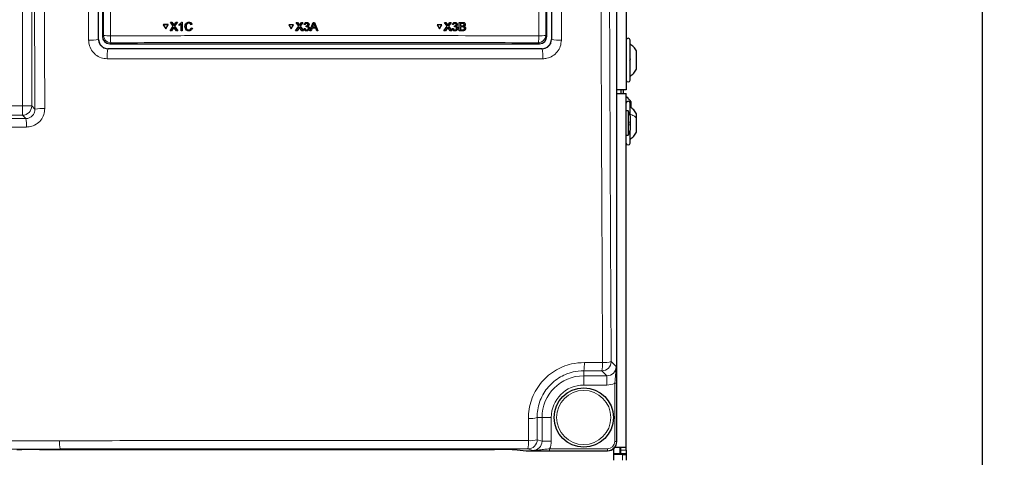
# Paper-space layout 'Blatt3' of a CAD drawing. Header units: millimetres. Extents: x 5 to 418, y 2 to 292.
# Tile 15 of 82: x 92 to 136, y 127 to 146. Entities that reach past the tile are written whole.
import ezdxf

# ---------------------------------------------------------------- set-up
doc = ezdxf.new("R2010")
doc.units = ezdxf.units.MM
doc.layers.add('SLD-0', color=7, linetype='Continuous')
doc.styles.add('SLDTEXTSTYLE1', font='TXT', dxfattribs={"width": 0.605})
doc.dimstyles.new('SLDDIMSTYLE0', dxfattribs={"dimtxt": 3.5, "dimasz": 3.302, "dimexe": 0, "dimexo": 0.0625, "dimgap": 0.875, "dimtad": 1, "dimdec": 1, "dimlfac": 6, "dimrnd": 1e-09, "dimzin": 12, "dimdsep": 46, "dimtxsty": 'SLDTEXTSTYLE1', "dimsah": 1, "dimcen": 0.09, "dimadec": 0, "dimazin": 3, "dimtfac": 1, "dimtofl": 0, "dimtmove": 0, "dimatfit": 3, "dimfxl": 1, "dimfrac": 2, "dimtolj": 1, "dimtzin": 12, "dimarcsym": 0})

# ---------------------------------------------------------------- blocks, each defined once
blk = doc.blocks.new('_D_9')
at = {"layer": 'SLD-0', "color": 7}
for p, q in [((118.036, 246.535), (136.043, 246.535)), ((135.043, 246.535), (135.043, 92.139)), ((110.009, 92.139), (136.043, 92.139))]:
    blk.add_line(p, q, dxfattribs=at)
for centre, start, end in [((132.358, 169.981), 63.4349, 116.5651), ((132.358, 168.693), 243.4349, 296.5651)]:
    blk.add_arc(centre, 6.006, start, end, dxfattribs=at)
for points in [[(135.043, 246.535), (134.535, 243.233), (135.551, 243.233)], [(135.043, 92.139), (135.551, 95.441), (134.535, 95.441)]]:
    blk.add_solid(points, dxfattribs=at)
at = {"layer": 'SLD-0', "color": 7, "insert": (130.532, 163.322), "char_height": 3.5, "attachment_point": 1, "rotation": 90, "style": 'SLDTEXTSTYLE1'}
blk.add_mtext('926,4', dxfattribs=at)

psp = doc.layouts.new('Blatt3')

# ---------------------------------------------------------------- linework, layer by layer
at = {"color": 7, "linetype": 'Continuous', "lineweight": 18}
for p, q in [((118.6088, 127.3631), (118.6088, 213.1901)), ((91.8666, 142.4628), (91.8666, 177.09)), ((92.2827, 177.09), (92.2827, 142.4628)), ((111.6637, 146.2258), (111.6631, 146.2269)), ((98.6575, 146.1327), (98.6582, 146.1338)), ((98.7024, 146.1326), (98.703, 146.1337)), ((104.3094, 146.1289), (104.3095, 146.13)), ((104.3543, 146.1288), (104.3544, 146.1299)), ((110.9814, 146.1289), (110.9808, 146.13)), ((111.0263, 146.1288), (111.0257, 146.1299)), ((111.6529, 146.0639), (111.6523, 146.065)), ((111.6641, 145.8874), (111.6636, 145.8885)), ((95.2867, 145.4522), (95.2929, 145.4584)), ((95.4611, 145.5928), (95.5096, 145.6414)), ((115.4125, 145.6414), (115.4611, 145.5928)), ((115.6625, 145.4584), (115.6687, 145.4522)), ((95.7095, 145.0418), (95.7035, 145.0358)), ((95.8425, 145.3085), (95.7939, 145.2599)), ((115.1282, 145.2599), (115.0796, 145.3085)), ((115.252, 145.0358), (115.2459, 145.0418)), ((65.3722, 142.4628), (91.8666, 142.4628)), ((92.2827, 142.4628), (91.8666, 142.4628)), ((91.8666, 142.0467), (91.8666, 142.4628)), ((92.2827, 142.4628), (92.4259, 142.3196)), ((91.8666, 142.0467), (65.3722, 142.0467)), ((92.0161, 141.8971), (91.8666, 142.0467)), ((117.1484, 130.9202), (117.9685, 130.917)), ((118.3535, 130.9586), (118.5769, 130.7352)), ((117.9374, 130.5425), (117.1194, 130.5456)), ((117.1194, 130.5456), (117.1194, 130.3191)), ((117.1194, 130.3191), (118.1608, 130.3191)), ((117.1194, 130.3191), (117.1194, 129.903)), ((118.1608, 130.3191), (117.9374, 130.5425)), ((118.1608, 130.3191), (118.1608, 129.903)), ((118.1608, 129.903), (117.1194, 129.903)), ((118.6017, 129.9837), (118.5185, 129.9837)), ((118.5185, 127.3655), (118.5185, 129.9837)), ((118.6017, 129.9837), (118.6017, 127.3655)), ((115.0224, 128.4433), (115.028, 127.4456)), ((115.0224, 128.4433), (115.2435, 128.4433)), ((115.2435, 127.3738), (115.2435, 128.4433)), ((115.2435, 128.4433), (115.6596, 128.4433)), ((115.6596, 128.4433), (115.6596, 127.3738)), ((115.028, 127.4456), (115.2435, 127.3738)), ((115.2435, 127.3738), (115.6596, 127.3738)), ((118.6017, 127.3655), (118.5185, 127.3655)), ((118.6017, 127.3655), (118.6088, 127.3631)), ((114.1268, 126.9871), (114.5346, 126.9468)), ((114.5346, 126.9468), (114.5314, 126.9469)), ((114.8259, 126.9577), (114.6119, 127.029)), ((115.5864, 126.9491), (115.5864, 127.0324)), ((115.5864, 127.0324), (118.185, 127.0324)), ((118.185, 126.9491), (115.5864, 126.9491)), ((118.185, 126.9491), (118.185, 127.0324)), ((118.192, 126.9468), (118.185, 126.9491)), ((118.7861, 126.9766), (119.0361, 126.9766)), ((118.8694, 126.5266), (118.8694, 126.7766))]:
    psp.add_line(p, q, dxfattribs=at)
at = {"color": 7, "linetype": 'Continuous', "lineweight": 25}
for p, q in [((118.6089, 127.3631), (118.6089, 213.1901)), ((119.0361, 190.6933), (119.0361, 143.1933)), ((95.2929, 145.4584), (95.2929, 180.1782)), ((115.6625, 180.1782), (115.6625, 145.4584)), ((95.4611, 168.1991), (95.4611, 145.5928)), ((115.4611, 145.5928), (115.4611, 168.1991)), ((98.5254, 146.2296), (98.5261, 146.2307)), ((98.6477, 146.0529), (98.5254, 146.2296)), ((98.5254, 146.2296), (98.5905, 146.2296)), ((98.5261, 146.2307), (98.5291, 146.2307)), ((98.5905, 146.2296), (98.5911, 146.2307)), ((98.5905, 146.2296), (98.6575, 146.1327)), ((98.7024, 146.1326), (98.7688, 146.2295)), ((98.8348, 146.2295), (98.7132, 146.0522)), ((98.7688, 146.2295), (98.7694, 146.2306)), ((98.7688, 146.2295), (98.8348, 146.2295)), ((98.8348, 146.2295), (98.8354, 146.2305)), ((99.0218, 146.2294), (99.0225, 146.2305)), ((99.0218, 146.2294), (99.0535, 146.2294)), ((99.0535, 146.2294), (99.0541, 146.2304)), ((99.0535, 146.2294), (99.0543, 145.8469)), ((99.3527, 146.2342), (99.3533, 146.2352)), ((104.1774, 146.2258), (104.1775, 146.2269)), ((104.2994, 146.0491), (104.1774, 146.2258)), ((104.1774, 146.2258), (104.2425, 146.2258)), ((104.2425, 146.2258), (104.2426, 146.2269)), ((104.2425, 146.2258), (104.3094, 146.1289)), ((104.3543, 146.1288), (104.4209, 146.2258)), ((104.487, 146.2258), (104.365, 146.0485)), ((104.4209, 146.2258), (104.421, 146.2268)), ((104.4209, 146.2258), (104.487, 146.2258)), ((104.487, 146.2258), (104.4871, 146.2268)), ((104.6509, 146.2258), (104.6509, 146.2268)), ((104.796, 145.8433), (104.9481, 146.2258)), ((104.9481, 146.2258), (104.9482, 146.2268)), ((104.9481, 146.2258), (105.0091, 146.2258)), ((105.0091, 146.2258), (105.0092, 146.2268)), ((105.0091, 146.2258), (105.1614, 145.8433)), ((110.8497, 146.2258), (110.8491, 146.2269)), ((110.8491, 146.2269), (110.9142, 146.2269)), ((110.9713, 146.0491), (110.8497, 146.2258)), ((110.8497, 146.2258), (110.9148, 146.2258)), ((110.9148, 146.2258), (110.9142, 146.2269)), ((110.9142, 146.2269), (110.9808, 146.13)), ((110.9148, 146.2258), (110.9814, 146.1289)), ((111.0263, 146.1288), (111.0932, 146.2258)), ((111.1592, 146.2258), (111.0368, 146.0485)), ((111.0932, 146.2258), (111.0926, 146.2268)), ((111.0932, 146.2258), (111.1592, 146.2258)), ((111.1592, 146.2258), (111.1586, 146.2268)), ((111.3229, 146.2258), (111.3223, 146.2268)), ((111.5194, 145.8433), (111.5203, 146.2258)), ((111.5203, 146.2258), (111.5197, 146.2268)), ((111.5203, 146.2258), (111.6637, 146.2258)), ((98.2039, 146.1216), (98.2046, 146.1227)), ((98.4155, 146.1215), (98.2039, 146.1216)), ((98.2039, 146.1216), (98.3101, 145.9387)), ((98.4161, 146.1227), (98.2046, 146.1227)), ((98.3101, 145.9387), (98.4155, 146.1215)), ((98.3101, 145.9387), (98.3108, 145.9398)), ((98.3108, 145.9398), (98.4161, 146.1227)), ((98.4155, 146.1215), (98.4161, 146.1227)), ((98.5066, 145.8471), (98.6477, 146.0529)), ((98.5066, 145.8471), (98.5073, 145.8482)), ((98.5725, 145.8471), (98.5066, 145.8471)), ((98.6628, 145.9787), (98.5725, 145.8471)), ((98.6775, 146.0962), (98.6781, 146.0973)), ((98.7901, 145.847), (98.6966, 145.9822)), ((98.7132, 146.0522), (98.8553, 145.847)), ((98.8553, 145.847), (98.7901, 145.847)), ((98.8553, 145.847), (98.8559, 145.848)), ((98.9162, 146.1338), (98.9168, 146.1349)), ((98.9163, 146.0886), (98.9162, 146.1338)), ((99.0052, 145.8469), (99.0045, 146.145)), ((99.0543, 145.8469), (99.0052, 145.8469)), ((99.0543, 145.8469), (99.0549, 145.848)), ((99.2307, 146.0411), (99.2313, 146.0422)), ((99.3495, 145.886), (99.3501, 145.8871)), ((99.5006, 146.1229), (99.4466, 146.1114)), ((99.4567, 145.9817), (99.4573, 145.9828)), ((99.4567, 145.9817), (99.5107, 145.9691)), ((99.5114, 145.9703), (99.5004, 145.9431)), ((99.5006, 146.1229), (99.5012, 146.124)), ((99.5107, 145.9691), (99.5114, 145.9703)), ((103.8555, 146.1177), (103.8555, 146.1188)), ((104.0672, 146.1188), (103.8555, 146.1188)), ((103.8555, 146.1177), (103.9614, 145.9347)), ((104.0671, 146.1177), (103.8555, 146.1177)), ((103.9614, 145.9347), (104.0671, 146.1177)), ((104.0671, 146.1177), (104.0672, 146.1188)), ((104.1578, 145.8433), (104.2994, 146.0491)), ((104.1578, 145.8433), (104.1579, 145.8444)), ((104.2238, 145.8433), (104.1578, 145.8433)), ((104.3144, 145.9749), (104.2238, 145.8433)), ((104.3293, 146.0924), (104.3294, 146.0935)), ((104.4416, 145.8433), (104.3482, 145.9784)), ((104.365, 146.0485), (104.5068, 145.8433)), ((104.5068, 145.8433), (104.4416, 145.8433)), ((104.5068, 145.8433), (104.5068, 145.8443)), ((104.5339, 145.9463), (104.5831, 145.9512)), ((104.5339, 145.9463), (104.534, 145.9473)), ((104.5388, 146.1277), (104.5389, 146.1288)), ((104.5879, 146.1228), (104.5388, 146.1277)), ((104.5831, 145.9512), (104.5831, 145.9522)), ((104.6268, 146.0247), (104.6319, 146.0688)), ((104.6268, 146.0247), (104.6269, 146.0258)), ((104.6319, 146.0688), (104.6319, 146.0699)), ((104.6389, 146.0683), (104.639, 146.0694)), ((104.655, 145.8825), (104.655, 145.8836)), ((104.7595, 146.1212), (104.7596, 146.1224)), ((104.7599, 146.1285), (104.76, 146.1296)), ((104.7792, 145.9471), (104.7793, 145.9483)), ((104.7796, 145.9584), (104.7797, 145.9594)), ((104.796, 145.8433), (104.7961, 145.8443)), ((104.8534, 145.8433), (104.796, 145.8433)), ((104.897, 145.961), (104.8534, 145.8433)), ((105.0604, 145.961), (104.897, 145.961)), ((104.9524, 146.111), (104.9132, 146.0051)), ((104.9132, 146.0051), (105.0441, 146.0051)), ((105.0441, 146.0051), (105.0068, 146.1056)), ((105.104, 145.8433), (105.0604, 145.961)), ((105.1614, 145.8433), (105.104, 145.8433)), ((105.1614, 145.8433), (105.1615, 145.8444)), ((110.5277, 146.1177), (110.5271, 146.1188)), ((110.7387, 146.1188), (110.5271, 146.1188)), ((110.7393, 146.1177), (110.5277, 146.1177)), ((110.5277, 146.1177), (110.6331, 145.9347)), ((110.6331, 145.9347), (110.7393, 146.1177)), ((110.7393, 146.1177), (110.7387, 146.1188)), ((110.8292, 145.8433), (110.8286, 145.8444)), ((110.8292, 145.8433), (110.9713, 146.0491)), ((110.8951, 145.8433), (110.8292, 145.8433)), ((110.986, 145.9749), (110.8951, 145.8433)), ((110.9971, 146.104), (110.9965, 146.1052)), ((111.1127, 145.8433), (111.0198, 145.9784)), ((111.0368, 146.0485), (111.1779, 145.8433)), ((111.1779, 145.8433), (111.1127, 145.8433)), ((111.1779, 145.8433), (111.1773, 145.8443)), ((111.2053, 145.9463), (111.2047, 145.9473)), ((111.2053, 145.9463), (111.2544, 145.9512)), ((111.2106, 146.1277), (111.2101, 146.1288)), ((111.2597, 146.1228), (111.2106, 146.1277)), ((111.2183, 145.8999), (111.2189, 145.8987)), ((111.2544, 145.9512), (111.2539, 145.9522)), ((111.2983, 146.0247), (111.2978, 146.0258)), ((111.2983, 146.0247), (111.3035, 146.0688)), ((111.3035, 146.0688), (111.3029, 146.0699)), ((111.3106, 146.0683), (111.31, 146.0694)), ((111.3261, 145.8825), (111.3255, 145.8836)), ((111.3825, 146.1269), (111.382, 146.128)), ((111.4018, 145.9587), (111.4012, 145.9598)), ((111.4205, 146.1726), (111.4199, 146.1738)), ((111.4394, 146.0086), (111.4387, 146.0098)), ((111.5194, 145.8433), (111.5188, 145.8443)), ((111.6632, 145.8433), (111.5194, 145.8433)), ((111.5738, 146.0198), (111.5735, 145.8874)), ((111.5735, 145.8874), (111.6641, 145.8874)), ((111.6582, 146.0198), (111.5738, 146.0198)), ((111.5742, 146.1816), (111.5739, 146.0639)), ((111.5739, 146.0639), (111.6529, 146.0639)), ((111.6472, 146.1816), (111.5742, 146.1816)), ((111.6969, 145.8892), (111.6963, 145.8903)), ((111.699, 146.0685), (111.6984, 146.0696)), ((111.7361, 146.1219), (111.7356, 146.123)), ((111.7505, 145.9536), (111.7499, 145.9547)), ((111.7788, 146.1716), (111.7781, 146.1729)), ((111.7942, 145.9972), (111.7935, 145.9985)), ((119.2027, 143.6266), (119.2027, 145.4266)), ((115.2459, 145.0418), (95.7095, 145.0418)), ((95.7939, 145.2599), (115.1282, 145.2599)), ((119.4944, 144.9364), (119.4944, 144.9381)), ((119.4944, 144.1151), (119.4944, 144.9364)), ((119.0361, 143.1933), (118.6089, 143.1933)), ((118.7861, 143.1933), (118.7861, 143.0266)), ((118.9027, 143.1683), (118.8995, 143.1933)), ((118.9027, 143.0266), (118.9027, 143.1683)), ((118.6089, 143.0266), (119.0361, 143.0266)), ((119.0361, 127.1099), (119.0361, 143.0266)), ((119.1194, 142.2374), (119.0361, 142.2374)), ((119.1194, 142.2374), (119.1194, 141.1491)), ((119.2027, 142.1925), (119.2027, 142.5933)), ((119.2527, 142.3866), (119.2527, 142.6483)), ((119.2027, 142.0154), (119.2027, 142.1925)), ((119.2027, 142.017), (119.2027, 141.3696)), ((119.4944, 141.9221), (119.4944, 142.1058)), ((119.4944, 141.2808), (119.4944, 141.9221)), ((119.2027, 140.7933), (119.2027, 141.3696)), ((119.0361, 141.1491), (119.1194, 141.1491)), ((118.6088, 127.3631), (118.6089, 127.3631)), ((92.6296, 127.0021), (113.1092, 127.0021)), ((114.1235, 126.9873), (114.5314, 126.9469)), ((114.1268, 126.9871), (114.1235, 126.9873)), ((114.5346, 126.9468), (118.192, 126.9468)), ((118.4527, 127.0383), (118.4527, 126.5266)), ((118.4527, 126.8266), (118.7527, 126.8266)), ((118.8694, 126.7766), (118.4527, 126.7766)), ((118.5229, 127.1099), (119.0361, 127.1099)), ((118.7527, 126.8266), (118.7527, 127.1099)), ((118.7527, 126.8266), (118.7527, 126.7766)), ((118.7861, 126.9766), (118.7861, 127.1099)), ((118.7861, 126.8099), (118.7861, 126.9766)), ((119.0361, 126.8099), (118.7861, 126.8099)), ((118.7861, 126.8099), (118.7861, 126.7766)), ((118.8694, 126.7766), (119.0361, 126.7766)), ((119.0361, 126.9766), (119.0361, 127.1099)), ((119.0361, 126.9766), (119.0361, 126.8099)), ((119.0361, 126.8099), (119.0361, 126.7766)), ((119.0361, 126.7766), (119.0361, 126.5266))]:
    psp.add_line(p, q, dxfattribs=at)
psp.add_circle((117.1194, 128.4433), 1.3333, dxfattribs=at)
at = {"color": 7, "linetype": 'Continuous', "lineweight": 18}
psp.add_circle((117.1194, 128.4433), 1.2195, dxfattribs=at)
for centre, radius, start, end in [((94.9542, 147.077), 1.6585, 266.17182, 281.56481), ((95.7587, 146.9246), 1.3071, 259.01521, 272.81826), ((95.8436, 145.6424), 0.3339, 180.1836, 269.8164), ((97.295, 145.5557), 1.4734, 177.53897, 189.65999), ((115.0786, 145.6424), 0.3339, 270.1836, 359.8164), ((113.6271, 145.5557), 1.4734, 350.34001, 2.46103), ((115.1634, 146.9246), 1.3071, 267.18174, 280.98479), ((116.0012, 147.077), 1.6585, 258.43519, 273.82818), ((97.7154, 144.7012), 2.0396, 170.55824, 183.16692), ((113.24, 144.7012), 2.0396, 356.83308, 9.44176), ((91.8652, 142.4641), 0.4174, 270.1836, 359.8164), ((92.7681, 140.6904), 1.6647, 86.47423, 101.86296), ((90.3917, 141.5911), 1.653, 357.32976, 10.66819), ((115.6694, 130.8465), 1.4809, 348.27773, 2.85154), ((117.9361, 130.9599), 0.4174, 270.1836, 359.8164), ((116.5833, 130.8435), 1.3871, 347.46849, 3.0406), ((118.0455, 132.008), 1.0937, 265.96218, 286.35612), ((117.1194, 128.4433), 1.8759, 90, 180), ((117.1194, 128.4433), 1.4598, 90, 180), ((114.7092, 129.4715), 1.0748, 265.72191, 286.93935), ((94.8568, 127.3165), 1.3273, 176.4728, 192.64469), ((114.6112, 127.4458), 0.4168, 270.09622, 359.97363), ((112.9203, 127.3192), 1.7162, 350.26371, 2.73596), ((114.7148, 128.4549), 1.0567, 265.6515, 287.24077)]:
    psp.add_arc(centre, radius, start, end, dxfattribs=at)
at = {"color": 7, "linetype": 'Continuous', "lineweight": 25}
for centre, radius, start, end in [((119.1194, 145.4266), 0.0833, 0, 180), ((119.1194, 143.6266), 0.0833, 180, 0), ((118.4048, 142.0723), 1.025, 34.1881, 51.98883), ((119.1194, 142.5933), 0.0833, 0, 180), ((118.8694, 142.017), 0.3333, 0, 41.40962), ((118.8694, 141.3696), 0.3333, 318.59038, 0), ((119.1194, 140.7933), 0.0833, 180, 360), ((114.5346, 126.9801), 0.0333, 264.34656, 270)]:
    psp.add_arc(centre, radius, start, end, dxfattribs=at)
for centre, major_axis, ratio, start_param, end_param in [((95.7097, 145.4586), (0.2948, 0.2948), 0.9995737, 2.3563468, 3.9268385), ((95.7948, 145.5937), (-0.2363, -0.2363), 0.9972647, 5.4991567, 7.0672139), ((115.1273, 145.5937), (0.2363, -0.2363), 0.9972647, 5.4991567, 7.0672139), ((115.2458, 145.4586), (-0.2948, 0.2948), 0.9995737, 2.3563468, 3.9268385), ((118.1917, 127.3635), (0.3958, -0.1318), 0.9987209, 5.0343527, 6.6042357), ((92.6296, 126.984), (1.0333, 0), 0.0174551, 1.5707963, 2.9670597), ((113.1092, 126.984), (1.0333, 0), 0.0174551, 0.1745329, 1.5707963)]:
    psp.add_ellipse(centre, major_axis=major_axis, ratio=ratio, start_param=start_param, end_param=end_param, dxfattribs=at)
at = {"color": 7, "linetype": 'Continuous', "lineweight": 18}
for centre, major_axis, ratio, start_param, end_param in [((118.1585, 130.7375), (0.297, -0.297), 0.9918461, 5.4991567, 7.0672139), ((118.1585, 130.7375), (0.5909, -0.5909), 0.9972647, 5.4991567, 5.9424634), ((114.8251, 127.3746), (0.3971, -0.1323), 0.9954497, 5.0343527, 6.6042357), ((114.8251, 127.3746), (0.7918, -0.2637), 0.9984779, 6.182178, 6.6042357), ((118.1847, 127.3658), (-0.3167, 0.1055), 0.9984779, 1.8927601, 3.462643), ((118.1847, 127.3658), (0.3957, -0.1318), 0.9990857, 5.0343527, 6.6042357)]:
    psp.add_ellipse(centre, major_axis=major_axis, ratio=ratio, start_param=start_param, end_param=end_param, dxfattribs=at)
for points, knots in [([(92.4259, 142.3196), (92.4207, 143.6379), (92.4023, 148.277), (92.3768, 156.2323), (92.3637, 162.8749), (92.3572, 166.1897)], [0, 0, 0, 0, 0.165898, 0.5837783, 1, 1, 1, 1]), ([(92.802, 166.203), (92.8085, 162.8909), (92.8215, 156.2535), (92.8469, 148.3046), (92.8652, 143.6692), (92.8704, 142.352)], [0, 0, 0, 0, 0.4162214, 0.8341019, 1, 1, 1, 1]), ([(94.8435, 145.4222), (94.8397, 148.6058), (94.8321, 155.1149), (94.8267, 162.0422), (94.8245, 165.7824), (94.8243, 166.1916)], [0, 0, 0, 0, 0.4602117, 0.9409488, 1, 1, 1, 1]), ([(95.2678, 166.2049), (95.2681, 165.7961), (95.2702, 162.0588), (95.2754, 155.1371), (95.283, 148.6332), (95.2867, 145.4522)], [0, 0, 0, 0, 0.0590511, 0.5397878, 1, 1, 1, 1]), ([(95.5096, 145.6414), (95.5209, 149.0732), (95.5434, 155.9384), (95.5551, 162.8133), (95.5609, 166.2514)], [0, 0, 0, 0, 0.49989972, 1, 1, 1, 1]), ([(95.8745, 166.2423), (95.8741, 166.0202), (95.8725, 164.9095), (95.8648, 160.245), (95.8497, 153.5901), (95.8304, 147.8303), (95.8229, 145.619)], [0, 0, 0, 0, 0.03228756, 0.16143818, 0.67806661, 1, 1, 1, 1]), ([(115.0992, 145.619), (115.0984, 145.8407), (115.0945, 146.9493), (115.0789, 151.6068), (115.0608, 158.2589), (115.0513, 164.0277), (115.0477, 166.2423)], [0, 0, 0, 0, 0.0322876, 0.1614382, 0.6780666, 1, 1, 1, 1]), ([(115.3612, 166.2514), (115.367, 162.8147), (115.3787, 155.9397), (115.4012, 149.0746), (115.4125, 145.6414)], [0, 0, 0, 0, 0.4998997, 1, 1, 1, 1]), ([(115.6687, 145.4522), (115.6688, 145.5238), (115.6731, 148.9171), (115.6807, 155.8313), (115.6853, 162.6821), (115.6876, 166.2049)], [0, 0, 0, 0, 0.01036722, 0.491105, 1, 1, 1, 1]), ([(116.1311, 166.1916), (116.1288, 162.6657), (116.1242, 155.7372), (116.116, 148.8195), (116.1119, 145.4222)], [0, 0, 0, 0, 0.5088958, 1, 1, 1, 1]), ([(117.9685, 130.917), (117.9594, 132.6994), (117.9333, 137.7989), (117.8981, 146.2295), (117.8655, 156.2094), (117.8525, 162.8707), (117.8459, 166.2013)], [0, 0, 0, 0, 0.15190579, 0.43460374, 0.71730167, 1, 1, 1, 1]), ([(118.2307, 166.2146), (118.2373, 162.8867), (118.2505, 156.2307), (118.2831, 146.2587), (118.3183, 137.8349), (118.3444, 132.7396), (118.3535, 130.9586)], [0, 0, 0, 0, 0.2826981, 0.5653962, 0.8480943, 1, 1, 1, 1]), ([(94.8435, 145.4222), (94.8477, 145.3602), (94.8582, 145.2051), (94.959, 144.9708), (95.1479, 144.7598), (95.3979, 144.6163), (95.5853, 144.5978), (95.679, 144.5885)], [0, 0, 0, 0, 0.1426289, 0.3566824, 0.5708764, 0.7854064, 1, 1, 1, 1]), ([(95.7035, 145.0358), (95.6568, 145.0404), (95.5635, 145.0497), (95.4387, 145.1215), (95.3444, 145.227), (95.2941, 145.344), (95.2888, 145.4213), (95.2867, 145.4522)], [0, 0, 0, 0, 0.2144798, 0.4286755, 0.6426541, 0.8569184, 1, 1, 1, 1]), ([(95.8229, 145.619), (96.0448, 145.6197), (97.1541, 145.623), (100.0412, 145.6301), (104.4876, 145.6351), (109.8066, 145.6328), (113.3414, 145.6236), (115.0992, 145.619)], [0, 0, 0, 0, 0.03456624, 0.17283554, 0.44954959, 0.72626364, 1, 1, 1, 1]), ([(115.0796, 145.3085), (113.4804, 145.3127), (110.2819, 145.3212), (105.4723, 145.3244), (100.657, 145.3213), (97.4473, 145.3128), (95.8425, 145.3085)], [0, 0, 0, 0, 0.2495637, 0.4991275, 0.7495637, 1, 1, 1, 1]), ([(115.6687, 145.4522), (115.664, 145.4055), (115.6547, 145.3123), (115.5828, 145.1875), (115.4772, 145.0932), (115.3601, 145.0431), (115.2828, 145.0379), (115.252, 145.0358)], [0, 0, 0, 0, 0.2150805, 0.4297081, 0.6437944, 0.8577892, 1, 1, 1, 1]), ([(115.2765, 144.5885), (115.3384, 144.5927), (115.4935, 144.6031), (115.7282, 144.7033), (115.9399, 144.8918), (116.084, 145.1415), (116.1026, 145.3287), (116.1119, 145.4222)], [0, 0, 0, 0, 0.1422435, 0.3565333, 0.5709155, 0.7855035, 1, 1, 1, 1]), ([(95.7035, 145.0358), (97.3308, 145.0343), (100.5867, 145.0315), (105.4763, 145.0304), (110.3673, 145.0315), (113.6233, 145.0343), (115.252, 145.0358)], [0, 0, 0, 0, 0.2498913, 0.5, 0.7498913, 1, 1, 1, 1]), ([(115.2765, 144.5885), (113.6451, 144.5871), (110.381, 144.5841), (105.552, 144.583), (100.6488, 144.5841), (97.3846, 144.587), (95.679, 144.5885)], [0, 0, 0, 0, 0.2498914, 0.5000001, 0.7387425, 1, 1, 1, 1]), ([(92.4259, 142.3196), (92.4217, 142.2718), (92.4135, 142.1764), (92.3425, 142.0494), (92.2369, 141.9537), (92.1209, 141.9042), (92.045, 141.8991), (92.0161, 141.8971)], [0, 0, 0, 0, 0.2198065, 0.4389015, 0.6557565, 0.8690825, 1, 1, 1, 1]), ([(92.0429, 141.5141), (92.1008, 141.5179), (92.2524, 141.5279), (92.4852, 141.6253), (92.6987, 141.8148), (92.8435, 142.0673), (92.8615, 142.2571), (92.8704, 142.352)], [0, 0, 0, 0, 0.1328954, 0.3483652, 0.5653683, 0.7827569, 1, 1, 1, 1]), ([(65.2253, 141.8997), (67.46, 141.8928), (71.9321, 141.879), (78.6396, 141.8733), (85.3387, 141.8777), (89.7895, 141.8906), (92.0161, 141.8971)], [0, 0, 0, 0, 0.2504819, 0.5012443, 0.750484, 1, 1, 1, 1]), ([(92.0429, 141.5141), (89.8142, 141.5077), (85.3543, 141.4948), (79.5044, 141.4908), (74.3377, 141.494), (69.8559, 141.5017), (66.7605, 141.5116), (65.2123, 141.5166)], [0, 0, 0, 0, 0.2493797, 0.4990358, 0.6534909, 0.8266992, 1, 1, 1, 1]), ([(114.629, 128.3996), (114.6353, 128.5405), (114.6477, 128.8221), (114.7552, 129.2341), (114.927, 129.6226), (115.1618, 129.9773), (115.4533, 130.286), (115.7906, 130.5422), (116.1659, 130.7353), (116.619, 130.8874), (116.9537, 130.9081), (117.1484, 130.9202)], [0, 0, 0, 0, 0.1069877, 0.213972, 0.3210268, 0.4280785, 0.5345588, 0.6410379, 0.7469299, 0.8528235, 1, 1, 1, 1]), ([(118.5185, 129.9837), (118.5243, 130.0587), (118.5372, 130.2234), (118.5613, 130.4299), (118.5779, 130.5987), (118.5785, 130.6954), (118.5769, 130.7348), (118.5769, 130.7352)], [0, 0, 0, 0, 0.2596176, 0.5706466, 0.8241415, 0.9980619, 1, 1, 1, 1]), ([(118.5769, 130.7352), (118.5769, 130.7349), (118.5819, 130.6561), (118.5907, 130.5117), (118.5999, 130.2514), (118.6011, 130.069), (118.6017, 129.9837)], [0, 0, 0, 0, 0.0019896, 0.406331, 0.7221656, 1, 1, 1, 1]), ([(117.1194, 130.5456), (116.9573, 130.5357), (116.6785, 130.5186), (116.301, 130.3919), (115.9884, 130.2308), (115.7075, 130.0169), (115.4648, 129.7592), (115.2695, 129.4633), (115.1267, 129.1391), (115.0376, 128.7955), (115.0274, 128.5607), (115.0224, 128.4433)], [0, 0, 0, 0, 0.1470521, 0.2528307, 0.3586079, 0.4650256, 0.5714461, 0.678556, 0.7856713, 0.892833, 1, 1, 1, 1]), ([(114.6346, 127.4011), (114.6331, 127.6773), (114.6312, 128.0101), (114.6294, 128.343), (114.629, 128.3996)], [0, 0, 0, 0, 0.829864, 1, 1, 1, 1]), ([(68.4594, 127.3937), (70.5121, 127.3922), (74.6193, 127.389), (80.2423, 127.3886), (85.1791, 127.3903), (89.4285, 127.3933), (92.1639, 127.3965), (93.532, 127.3981)], [0, 0, 0, 0, 0.2456541, 0.4915361, 0.6722043, 0.8360684, 1, 1, 1, 1]), ([(93.532, 127.3981), (95.342, 127.4001), (98.964, 127.4039), (103.9996, 127.4057), (109.2258, 127.4053), (112.633, 127.4027), (114.6346, 127.4011)], [0, 0, 0, 0, 0.2576262, 0.5155282, 0.7153753, 1, 1, 1, 1]), ([(93.5616, 127.0259), (91.4363, 127.0236), (87.1834, 127.0189), (80.8641, 127.0164), (74.6123, 127.0169), (70.4967, 127.02), (68.4379, 127.0216)], [0, 0, 0, 0, 0.254103, 0.5084582, 0.7541151, 1, 1, 1, 1]), ([(114.6119, 127.029), (112.9135, 127.0304), (109.5152, 127.0331), (104.3037, 127.0337), (98.9821, 127.0318), (95.3691, 127.0279), (93.5616, 127.0259)], [0, 0, 0, 0, 0.2421216, 0.4844723, 0.7420981, 1, 1, 1, 1]), ([(114.8259, 126.9577), (114.8263, 126.9577), (114.8719, 126.9571), (114.9732, 126.9614), (115.1452, 126.9845), (115.3479, 127.0132), (115.5116, 127.0264), (115.5864, 127.0324)], [0, 0, 0, 0, 0.0019024, 0.1998424, 0.4430821, 0.7457766, 1, 1, 1, 1]), ([(115.5864, 126.9491), (115.501, 126.9493), (115.3192, 126.9497), (115.0552, 126.9529), (114.9091, 126.9559), (114.8263, 126.9577), (114.8259, 126.9577)], [0, 0, 0, 0, 0.2728474, 0.58084046, 0.99804752, 1, 1, 1, 1])]:
    psp.add_open_spline(points, degree=3, knots=knots, dxfattribs=at)
at = {"color": 7, "linetype": 'Continuous', "lineweight": 25}
for points, knots in [([(98.9162, 146.1338), (98.94, 146.1473), (98.9826, 146.1713), (99.0099, 146.2117), (99.0218, 146.2294)], [0, 0, 0, 0, 0.5604274, 1, 1, 1, 1]), ([(98.9168, 146.1349), (98.9407, 146.1484), (98.9833, 146.1724), (99.0105, 146.2128), (99.0225, 146.2305)], [0, 0, 0, 0, 0.5604274, 1, 1, 1, 1]), ([(99.1766, 146.0409), (99.1786, 146.0685), (99.1826, 146.1236), (99.2252, 146.1912), (99.2878, 146.2282), (99.331, 146.2322), (99.3527, 146.2342)], [0, 0, 0, 0, 0.2804925, 0.5595697, 0.7796153, 1, 1, 1, 1]), ([(99.225, 146.1776), (99.2278, 146.1825), (99.2416, 146.2061), (99.2897, 146.2284), (99.3321, 146.233), (99.3534, 146.2353)], [0, 0, 0, 0, 0.1161869, 0.5577533, 1, 1, 1, 1]), ([(99.3527, 146.2342), (99.3715, 146.2328), (99.409, 146.23), (99.455, 146.2023), (99.4859, 146.1646), (99.4957, 146.1368), (99.5006, 146.1229)], [0, 0, 0, 0, 0.2800806, 0.5594487, 0.7795488, 1, 1, 1, 1]), ([(99.3534, 146.2353), (99.3721, 146.2339), (99.4096, 146.2311), (99.4557, 146.2034), (99.4865, 146.1657), (99.4963, 146.1379), (99.5012, 146.124)], [0, 0, 0, 0, 0.2800806, 0.5594487, 0.7795488, 1, 1, 1, 1]), ([(104.5388, 146.1277), (104.5425, 146.1426), (104.5501, 146.1723), (104.579, 146.2054), (104.6148, 146.2233), (104.6388, 146.2249), (104.6509, 146.2258)], [0, 0, 0, 0, 0.2802532, 0.5595228, 0.7795924, 1, 1, 1, 1]), ([(104.5389, 146.1288), (104.5426, 146.1437), (104.5502, 146.1734), (104.579, 146.2065), (104.6148, 146.2244), (104.6389, 146.226), (104.6509, 146.2269)], [0, 0, 0, 0, 0.2802532, 0.5595228, 0.7795924, 1, 1, 1, 1]), ([(104.6509, 146.2269), (104.6661, 146.2253), (104.6965, 146.2223), (104.7335, 146.1987), (104.7558, 146.1654), (104.7586, 146.1416), (104.76, 146.1296)], [0, 0, 0, 0, 0.2801842, 0.5598553, 0.7799999, 1, 1, 1, 1]), ([(104.6509, 146.2258), (104.6661, 146.2242), (104.6965, 146.2212), (104.7334, 146.1976), (104.7557, 146.1643), (104.7585, 146.1404), (104.7599, 146.1285)], [0, 0, 0, 0, 0.2801842, 0.5598553, 0.7799999, 1, 1, 1, 1]), ([(111.21, 146.1288), (111.2139, 146.1437), (111.2215, 146.1734), (111.2504, 146.2065), (111.2863, 146.2244), (111.3103, 146.226), (111.3223, 146.2269)], [0, 0, 0, 0, 0.2802532, 0.5595228, 0.7795924, 1, 1, 1, 1]), ([(111.2106, 146.1277), (111.2145, 146.1426), (111.2221, 146.1723), (111.251, 146.2054), (111.2868, 146.2233), (111.3109, 146.2249), (111.3229, 146.2258)], [0, 0, 0, 0, 0.2802532, 0.5595228, 0.7795924, 1, 1, 1, 1]), ([(111.3223, 146.2269), (111.3374, 146.2253), (111.3675, 146.2221), (111.403, 146.2013), (111.4146, 146.1806), (111.4187, 146.1731)], [0, 0, 0, 0, 0.3910109, 0.7813057, 1, 1, 1, 1]), ([(111.3229, 146.2258), (111.3381, 146.2242), (111.3685, 146.2212), (111.4053, 146.1976), (111.4276, 146.1643), (111.4303, 146.1404), (111.4317, 146.1285)], [0, 0, 0, 0, 0.2801842, 0.5598553, 0.7799999, 1, 1, 1, 1]), ([(111.6631, 146.2269), (111.68, 146.2262), (111.7136, 146.225), (111.7573, 146.2059), (111.7716, 146.1817), (111.7772, 146.1722)], [0, 0, 0, 0, 0.37937305, 0.75576914, 1, 1, 1, 1]), ([(111.6637, 146.2258), (111.6807, 146.2252), (111.7146, 146.2241), (111.7588, 146.2031), (111.785, 146.1664), (111.7885, 146.1399), (111.7902, 146.1266)], [0, 0, 0, 0, 0.2811161, 0.5600262, 0.7801115, 1, 1, 1, 1]), ([(98.6575, 146.1327), (98.6618, 146.1262), (98.6678, 146.1171), (98.6752, 146.1052), (98.6767, 146.0992), (98.6775, 146.0962)], [0, 0, 0, 0, 0.5612769, 0.7817626, 1, 1, 1, 1]), ([(98.6582, 146.1338), (98.6625, 146.1273), (98.6685, 146.1182), (98.6759, 146.1063), (98.6774, 146.1003), (98.6781, 146.0973)], [0, 0, 0, 0, 0.5612769, 0.7817626, 1, 1, 1, 1]), ([(98.6808, 146.005), (98.6774, 146.0001), (98.6714, 145.9913), (98.6655, 145.9826), (98.6628, 145.9787)], [0, 0, 0, 0, 0.56000161, 1, 1, 1, 1]), ([(98.6775, 146.0962), (98.6821, 146.103), (98.6904, 146.1151), (98.6987, 146.1273), (98.7024, 146.1326)], [0, 0, 0, 0, 0.5599999, 1, 1, 1, 1]), ([(98.6781, 146.0973), (98.6828, 146.1041), (98.6911, 146.1163), (98.6994, 146.1284), (98.7031, 146.1337)], [0, 0, 0, 0, 0.5599999, 1, 1, 1, 1]), ([(98.6966, 145.9822), (98.6936, 145.9864), (98.6884, 145.994), (98.6831, 146.0016), (98.6808, 146.005)], [0, 0, 0, 0, 0.5599998, 1, 1, 1, 1]), ([(99.0045, 146.145), (98.9894, 146.1324), (98.9623, 146.1098), (98.9303, 146.0951), (98.9163, 146.0886)], [0, 0, 0, 0, 0.5596859, 1, 1, 1, 1]), ([(99.3546, 145.8419), (99.3259, 145.844), (99.2687, 145.8482), (99.2081, 145.9063), (99.1815, 145.9745), (99.1783, 146.0188), (99.1766, 146.0409)], [0, 0, 0, 0, 0.2799551, 0.5580876, 0.7789116, 1, 1, 1, 1]), ([(99.3502, 146.19), (99.3367, 146.1891), (99.3096, 146.1873), (99.2735, 146.1667), (99.2364, 146.1197), (99.233, 146.0735), (99.2307, 146.0411)], [0, 0, 0, 0, 0.1872234, 0.3739058, 0.5607363, 1, 1, 1, 1]), ([(99.2307, 146.0411), (99.2318, 146.0206), (99.234, 145.9796), (99.2564, 145.9247), (99.301, 145.8917), (99.3333, 145.8879), (99.3495, 145.886)], [0, 0, 0, 0, 0.281245, 0.5607156, 0.780138, 1, 1, 1, 1]), ([(99.2723, 146.1613), (99.2645, 146.1527), (99.2353, 146.1204), (99.233, 146.0753), (99.2313, 146.0422)], [0, 0, 0, 0, 0.2666781, 1, 1, 1, 1]), ([(99.2313, 146.0422), (99.2324, 146.0217), (99.2347, 145.9807), (99.2571, 145.9258), (99.3016, 145.8928), (99.3339, 145.889), (99.3501, 145.8871)], [0, 0, 0, 0, 0.281245, 0.5607156, 0.780138, 1, 1, 1, 1]), ([(99.3495, 145.886), (99.3642, 145.8874), (99.3936, 145.8903), (99.4383, 145.9227), (99.4497, 145.9594), (99.4567, 145.9817)], [0, 0, 0, 0, 0.2807112, 0.5609046, 1, 1, 1, 1]), ([(99.3501, 145.8871), (99.3646, 145.8887), (99.3936, 145.8918), (99.4272, 145.9125), (99.4348, 145.9327), (99.4372, 145.9391)], [0, 0, 0, 0, 0.4062569, 0.8117642, 1, 1, 1, 1]), ([(99.4466, 146.1114), (99.4423, 146.1233), (99.4338, 146.147), (99.41, 146.1743), (99.38, 146.1882), (99.3601, 146.1894), (99.3502, 146.19)], [0, 0, 0, 0, 0.2805533, 0.5597389, 0.7796538, 1, 1, 1, 1]), ([(99.5107, 145.9691), (99.5044, 145.9496), (99.4918, 145.9105), (99.4515, 145.8678), (99.403, 145.845), (99.3708, 145.8429), (99.3546, 145.8419)], [0, 0, 0, 0, 0.28025625, 0.5595462, 0.77958943, 1, 1, 1, 1]), ([(104.3094, 146.1289), (104.3137, 146.1224), (104.3197, 146.1133), (104.3271, 146.1014), (104.3286, 146.0954), (104.3293, 146.0924)], [0, 0, 0, 0, 0.5612769, 0.7817626, 1, 1, 1, 1]), ([(104.3095, 146.13), (104.3138, 146.1235), (104.3198, 146.1144), (104.3272, 146.1025), (104.3287, 146.0965), (104.3294, 146.0936)], [0, 0, 0, 0, 0.5612769, 0.7817626, 1, 1, 1, 1]), ([(104.3325, 146.0012), (104.3291, 145.9963), (104.323, 145.9876), (104.3171, 145.9788), (104.3144, 145.9749)], [0, 0, 0, 0, 0.5600016, 1, 1, 1, 1]), ([(104.3293, 146.0924), (104.334, 146.0992), (104.3423, 146.1114), (104.3507, 146.1235), (104.3543, 146.1288)], [0, 0, 0, 0, 0.5599999, 1, 1, 1, 1]), ([(104.3294, 146.0936), (104.3341, 146.1003), (104.3424, 146.1125), (104.3507, 146.1246), (104.3544, 146.1299)], [0, 0, 0, 0, 0.5599999, 1, 1, 1, 1]), ([(104.3482, 145.9784), (104.3453, 145.9827), (104.34, 145.9902), (104.3348, 145.9978), (104.3325, 146.0012)], [0, 0, 0, 0, 0.5599998, 1, 1, 1, 1]), ([(104.6532, 145.8384), (104.6365, 145.8399), (104.6031, 145.8429), (104.5643, 145.8713), (104.5405, 145.9075), (104.5361, 145.9333), (104.5339, 145.9463)], [0, 0, 0, 0, 0.27991052, 0.55924905, 0.77947627, 1, 1, 1, 1]), ([(104.5831, 145.9512), (104.5856, 145.9412), (104.5906, 145.9215), (104.6067, 145.8968), (104.6308, 145.8841), (104.6469, 145.883), (104.655, 145.8825)], [0, 0, 0, 0, 0.28088107, 0.56007272, 0.7796532, 1, 1, 1, 1]), ([(104.6524, 146.1816), (104.6434, 146.1808), (104.6253, 146.1792), (104.6041, 146.1638), (104.5924, 146.1435), (104.5894, 146.1297), (104.5879, 146.1228)], [0, 0, 0, 0, 0.2800014, 0.5591308, 0.7793201, 1, 1, 1, 1]), ([(104.6586, 146.0299), (104.6526, 146.0295), (104.6418, 146.0287), (104.6314, 146.0259), (104.6268, 146.0247)], [0, 0, 0, 0, 0.5597721, 1, 1, 1, 1]), ([(104.6319, 146.0688), (104.6332, 146.0687), (104.6355, 146.0684), (104.6379, 146.0684), (104.6389, 146.0683)], [0, 0, 0, 0, 0.56000314, 1, 1, 1, 1]), ([(104.6389, 146.0683), (104.6486, 146.0692), (104.6681, 146.0709), (104.6931, 146.0831), (104.709, 146.1038), (104.7102, 146.1192), (104.7108, 146.1269)], [0, 0, 0, 0, 0.2806803, 0.5609514, 0.7800568, 1, 1, 1, 1]), ([(104.7108, 146.1269), (104.7098, 146.1353), (104.7079, 146.1521), (104.6917, 146.1704), (104.6722, 146.1803), (104.659, 146.1812), (104.6524, 146.1816)], [0, 0, 0, 0, 0.27946, 0.5589523, 0.7792553, 1, 1, 1, 1]), ([(104.7796, 145.9584), (104.7774, 145.9401), (104.7729, 145.9037), (104.7381, 145.864), (104.6962, 145.8415), (104.6676, 145.8394), (104.6532, 145.8384)], [0, 0, 0, 0, 0.2794007, 0.5590642, 0.7793783, 1, 1, 1, 1]), ([(104.655, 145.8836), (104.6664, 145.8847), (104.689, 145.8868), (104.7143, 145.9076), (104.7286, 145.9333), (104.7299, 145.951), (104.7306, 145.9599)], [0, 0, 0, 0, 0.2798831, 0.5589932, 0.779319, 1, 1, 1, 1]), ([(104.655, 145.8825), (104.6663, 145.8836), (104.689, 145.8857), (104.7143, 145.9065), (104.7285, 145.9322), (104.7298, 145.9499), (104.7305, 145.9587)], [0, 0, 0, 0, 0.2798831, 0.5589932, 0.779319, 1, 1, 1, 1]), ([(104.7305, 145.9587), (104.7294, 145.9694), (104.7272, 145.9906), (104.7079, 146.0145), (104.6837, 146.028), (104.667, 146.0293), (104.6586, 146.0299)], [0, 0, 0, 0, 0.2797467, 0.5591709, 0.7794436, 1, 1, 1, 1]), ([(104.7599, 146.1285), (104.7591, 146.1194), (104.7573, 146.1012), (104.7407, 146.0719), (104.7202, 146.06), (104.7077, 146.0527)], [0, 0, 0, 0, 0.2804963, 0.5610033, 1, 1, 1, 1]), ([(104.7077, 146.0538), (104.7193, 146.05), (104.7424, 146.0424), (104.766, 146.0169), (104.7781, 145.9879), (104.7792, 145.969), (104.7797, 145.9595)], [0, 0, 0, 0, 0.2798072, 0.5591854, 0.7794082, 1, 1, 1, 1]), ([(104.7077, 146.0527), (104.7192, 146.0489), (104.7423, 146.0413), (104.766, 146.0158), (104.7781, 145.9868), (104.7791, 145.9678), (104.7796, 145.9584)], [0, 0, 0, 0, 0.2798072, 0.5591854, 0.7794082, 1, 1, 1, 1]), ([(104.9786, 146.1816), (104.975, 146.168), (104.9684, 146.1436), (104.9573, 146.121), (104.9524, 146.111)], [0, 0, 0, 0, 0.5599146, 1, 1, 1, 1]), ([(105.0068, 146.1056), (105.0015, 146.1198), (104.9921, 146.1451), (104.9827, 146.1705), (104.9786, 146.1816)], [0, 0, 0, 0, 0.5600021, 1, 1, 1, 1]), ([(110.9808, 146.13), (110.9853, 146.1236), (110.9908, 146.1155), (110.9955, 146.1069), (110.9964, 146.1052)], [0, 0, 0, 0, 0.800203, 1, 1, 1, 1]), ([(110.9814, 146.1289), (110.9857, 146.1224), (110.9917, 146.1133), (110.999, 146.1014), (111.0005, 146.0954), (111.0012, 146.0924)], [0, 0, 0, 0, 0.5612769, 0.7817626, 1, 1, 1, 1]), ([(111.0041, 146.0012), (111.0007, 145.9963), (110.9947, 145.9876), (110.9887, 145.9788), (110.986, 145.9749)], [0, 0, 0, 0, 0.5600016, 1, 1, 1, 1]), ([(111.0006, 146.0936), (111.0053, 146.1003), (111.0137, 146.1125), (111.022, 146.1246), (111.0257, 146.1299)], [0, 0, 0, 0, 0.5599999, 1, 1, 1, 1]), ([(111.0012, 146.0924), (111.0059, 146.0992), (111.0143, 146.1114), (111.0226, 146.1235), (111.0263, 146.1288)], [0, 0, 0, 0, 0.5599999, 1, 1, 1, 1]), ([(111.0198, 145.9784), (111.0169, 145.9827), (111.0116, 145.9902), (111.0064, 145.9978), (111.0041, 146.0012)], [0, 0, 0, 0, 0.5599998, 1, 1, 1, 1]), ([(111.2194, 145.9007), (111.2174, 145.9036), (111.208, 145.9172), (111.2062, 145.9341), (111.2047, 145.9474)], [0, 0, 0, 0, 0.2122174, 1, 1, 1, 1]), ([(111.3242, 145.8384), (111.3075, 145.8399), (111.2742, 145.8429), (111.2355, 145.8713), (111.2118, 145.9075), (111.2075, 145.9333), (111.2053, 145.9463)], [0, 0, 0, 0, 0.2799105, 0.5592491, 0.7794763, 1, 1, 1, 1]), ([(111.2544, 145.9512), (111.2569, 145.9412), (111.2619, 145.9215), (111.2779, 145.8968), (111.3019, 145.8841), (111.318, 145.883), (111.3261, 145.8825)], [0, 0, 0, 0, 0.2808811, 0.5600727, 0.7796532, 1, 1, 1, 1]), ([(111.3243, 146.1816), (111.3153, 146.1808), (111.2973, 146.1792), (111.276, 146.1638), (111.2643, 146.1435), (111.2613, 146.1297), (111.2597, 146.1228)], [0, 0, 0, 0, 0.2800014, 0.5591308, 0.7793201, 1, 1, 1, 1]), ([(111.3301, 146.0299), (111.3241, 146.0295), (111.3134, 146.0287), (111.3029, 146.0259), (111.2983, 146.0247)], [0, 0, 0, 0, 0.5597721, 1, 1, 1, 1]), ([(111.3029, 146.07), (111.3042, 146.0698), (111.3066, 146.0696), (111.3089, 146.0695), (111.31, 146.0694)], [0, 0, 0, 0, 0.5600031, 1, 1, 1, 1]), ([(111.3035, 146.0688), (111.3048, 146.0687), (111.3072, 146.0684), (111.3095, 146.0684), (111.3106, 146.0683)], [0, 0, 0, 0, 0.5600031, 1, 1, 1, 1]), ([(111.3106, 146.0683), (111.3203, 146.0692), (111.3397, 146.0709), (111.3648, 146.0831), (111.3807, 146.1038), (111.3819, 146.1192), (111.3825, 146.1269)], [0, 0, 0, 0, 0.2806803, 0.5609514, 0.7800568, 1, 1, 1, 1]), ([(111.4509, 145.9584), (111.4486, 145.9401), (111.4441, 145.9037), (111.4091, 145.864), (111.3672, 145.8415), (111.3386, 145.8394), (111.3242, 145.8384)], [0, 0, 0, 0, 0.2794007, 0.5590642, 0.7793783, 1, 1, 1, 1]), ([(111.3825, 146.1269), (111.3816, 146.1353), (111.3797, 146.1521), (111.3636, 146.1704), (111.3441, 146.1803), (111.3309, 146.1812), (111.3243, 146.1816)], [0, 0, 0, 0, 0.27946, 0.5589523, 0.7792553, 1, 1, 1, 1]), ([(111.3255, 145.8836), (111.3368, 145.8847), (111.3595, 145.8868), (111.3848, 145.9076), (111.3991, 145.9333), (111.4005, 145.951), (111.4012, 145.9599)], [0, 0, 0, 0, 0.2798831, 0.5589932, 0.779319, 1, 1, 1, 1]), ([(111.3261, 145.8825), (111.3374, 145.8836), (111.3601, 145.8857), (111.3854, 145.9065), (111.3997, 145.9322), (111.4011, 145.9499), (111.4018, 145.9587)], [0, 0, 0, 0, 0.2798831, 0.5589932, 0.779319, 1, 1, 1, 1]), ([(111.4018, 145.9587), (111.4007, 145.9694), (111.3986, 145.9906), (111.3793, 146.0145), (111.3552, 146.028), (111.3385, 146.0293), (111.3301, 146.0299)], [0, 0, 0, 0, 0.2797467, 0.5591709, 0.7794436, 1, 1, 1, 1]), ([(111.3819, 146.128), (111.3819, 146.1369), (111.3818, 146.1464), (111.376, 146.1531), (111.3757, 146.1535)], [0, 0, 0, 0, 0.9394832, 1, 1, 1, 1]), ([(111.3786, 146.0538), (111.39, 146.0499), (111.4126, 146.0422), (111.4327, 146.0236), (111.4376, 146.011), (111.4382, 146.0096)], [0, 0, 0, 0, 0.4711431, 0.9415637, 1, 1, 1, 1]), ([(111.4317, 146.1285), (111.4308, 146.1194), (111.429, 146.1012), (111.4123, 146.0719), (111.3917, 146.06), (111.3792, 146.0527)], [0, 0, 0, 0, 0.2804963, 0.5610033, 1, 1, 1, 1]), ([(111.3792, 146.0527), (111.3908, 146.0489), (111.4138, 146.0413), (111.4374, 146.0158), (111.4494, 145.9868), (111.4504, 145.9678), (111.4509, 145.9584)], [0, 0, 0, 0, 0.2798072, 0.5591854, 0.7794082, 1, 1, 1, 1]), ([(111.7361, 146.1219), (111.735, 146.1323), (111.7333, 146.1479), (111.7216, 146.1654), (111.6957, 146.1835), (111.6688, 146.1824), (111.6472, 146.1816)], [0, 0, 0, 0, 0.2495123, 0.3750187, 0.5002443, 1, 1, 1, 1]), ([(111.6523, 146.065), (111.661, 146.0651), (111.6765, 146.0651), (111.6917, 146.0682), (111.6984, 146.0696)], [0, 0, 0, 0, 0.560393, 1, 1, 1, 1]), ([(111.6529, 146.0639), (111.6616, 146.0639), (111.6771, 146.064), (111.6923, 146.0671), (111.699, 146.0685)], [0, 0, 0, 0, 0.560393, 1, 1, 1, 1]), ([(111.7505, 145.9536), (111.7493, 145.9645), (111.7476, 145.981), (111.7351, 145.9991), (111.7092, 146.0195), (111.6809, 146.0197), (111.6582, 146.0198)], [0, 0, 0, 0, 0.2498018, 0.3755461, 0.5011539, 1, 1, 1, 1]), ([(111.8045, 145.9528), (111.8033, 145.9402), (111.8008, 145.915), (111.7821, 145.8809), (111.7374, 145.8461), (111.6938, 145.8444), (111.6632, 145.8433)], [0, 0, 0, 0, 0.1871427, 0.3743187, 0.5607862, 1, 1, 1, 1]), ([(111.6636, 145.8885), (111.6697, 145.8885), (111.6807, 145.8885), (111.6915, 145.8898), (111.6963, 145.8904)], [0, 0, 0, 0, 0.5600993, 1, 1, 1, 1]), ([(111.6641, 145.8874), (111.6703, 145.8874), (111.6812, 145.8874), (111.6921, 145.8887), (111.6969, 145.8892)], [0, 0, 0, 0, 0.5600993, 1, 1, 1, 1]), ([(111.6963, 145.8904), (111.7048, 145.8924), (111.7216, 145.8966), (111.7394, 145.914), (111.7486, 145.9344), (111.7495, 145.948), (111.7499, 145.9547)], [0, 0, 0, 0, 0.2802899, 0.5590179, 0.7794024, 1, 1, 1, 1]), ([(111.6969, 145.8892), (111.7054, 145.8913), (111.7222, 145.8955), (111.74, 145.9129), (111.7492, 145.9333), (111.7501, 145.9469), (111.7505, 145.9536)], [0, 0, 0, 0, 0.2802899, 0.5590179, 0.7794024, 1, 1, 1, 1]), ([(111.6984, 146.0696), (111.7045, 146.072), (111.7167, 146.077), (111.7327, 146.0955), (111.7345, 146.1126), (111.7356, 146.123)], [0, 0, 0, 0, 0.2808695, 0.5610626, 1, 1, 1, 1]), ([(111.699, 146.0685), (111.7051, 146.0709), (111.7173, 146.0758), (111.7333, 146.0944), (111.7351, 146.1115), (111.7361, 146.1219)], [0, 0, 0, 0, 0.2808695, 0.5610626, 1, 1, 1, 1]), ([(111.7319, 146.0454), (111.7429, 146.0413), (111.7648, 146.0331), (111.7856, 146.0144), (111.7914, 146.0008), (111.7926, 145.998)], [0, 0, 0, 0, 0.4430464, 0.8849027, 1, 1, 1, 1]), ([(111.7902, 146.1266), (111.7891, 146.1167), (111.7869, 146.097), (111.7683, 146.0654), (111.7461, 146.0523), (111.7325, 146.0443)], [0, 0, 0, 0, 0.280336, 0.5608003, 1, 1, 1, 1]), ([(111.7325, 146.0443), (111.7436, 146.0403), (111.7659, 146.0322), (111.7894, 146.0082), (111.8027, 145.9806), (111.8039, 145.9621), (111.8045, 145.9528)], [0, 0, 0, 0, 0.28021113, 0.55966954, 0.77970874, 1, 1, 1, 1]), ([(111.7499, 145.9547), (111.7494, 145.966), (111.7489, 145.9778), (111.7425, 145.9871), (111.7422, 145.9875)], [0, 0, 0, 0, 0.9548008, 1, 1, 1, 1]), ([(119.4944, 144.9381), (119.455, 144.9998), (119.3761, 145.1231), (119.2605, 145.2131), (119.2027, 145.2581)], [0, 0, 0, 0, 0.5, 1, 1, 1, 1]), ([(119.1742, 144.6352), (119.1781, 144.6336), (119.1859, 144.6303), (119.1951, 144.616), (119.2012, 144.5953), (119.2035, 144.5697), (119.2013, 144.5429), (119.1952, 144.5191), (119.1859, 144.5003), (119.1781, 144.4936), (119.1742, 144.4902)], [0, 0, 0, 0, 0.12522174, 0.24948305, 0.37432565, 0.49906277, 0.6238964, 0.74938803, 0.87444058, 1, 1, 1, 1]), ([(119.2027, 143.7951), (119.2605, 143.8401), (119.3761, 143.9301), (119.455, 144.0535), (119.4944, 144.1151)], [0, 0, 0, 0, 0.5, 1, 1, 1, 1]), ([(119.4944, 142.1058), (119.455, 142.1676), (119.3761, 142.2913), (119.2605, 142.3815), (119.2027, 142.4266)], [0, 0, 0, 0, 0.4999999, 1, 1, 1, 1]), ([(119.1742, 141.7457), (119.1781, 141.7427), (119.1859, 141.7368), (119.1951, 141.719), (119.2012, 141.6958), (119.2035, 141.6693), (119.2013, 141.6432), (119.1952, 141.6216), (119.1859, 141.6061), (119.1781, 141.6021), (119.1742, 141.6)], [0, 0, 0, 0, 0.1252207, 0.2494814, 0.3743239, 0.4990613, 0.6238954, 0.7493873, 0.8744403, 1, 1, 1, 1]), ([(119.2027, 140.96), (119.2605, 141.0051), (119.3761, 141.0953), (119.455, 141.219), (119.4944, 141.2808)], [0, 0, 0, 0, 0.5000001, 1, 1, 1, 1])]:
    psp.add_open_spline(points, degree=3, knots=knots, dxfattribs=at)
at = {"color": 7, "linetype": 'Continuous', "lineweight": 18}
for points in [[(119.2027, 145.2552), (119.2605, 145.2104), (119.3761, 145.1207), (119.455, 144.9979), (119.4944, 144.9364)], [(119.2027, 142.1), (119.2605, 142.075), (119.3761, 142.025), (119.455, 141.9564), (119.4944, 141.9221)]]:
    psp.add_open_spline(points, degree=3, dxfattribs=at)

# ---------------------------------------------------------------- dimensions: what is measured, and where the dimension line sits
at = {"layer": 'SLD-0', "color": 7}
dim = psp.add_linear_dim(base=(135.0434, 92.1394), p1=(118.0361, 246.5349), p2=(110.0092, 92.1394), angle=90, text='(<>)', dimstyle='SLDDIMSTYLE0', dxfattribs=at)
dim.commit()
dim.dimension.update_dxf_attribs({"geometry": '_D_9', "text_midpoint": (135.0434, 169.3372), "dimtype": 160})

doc.saveas('drawing.dxf')
